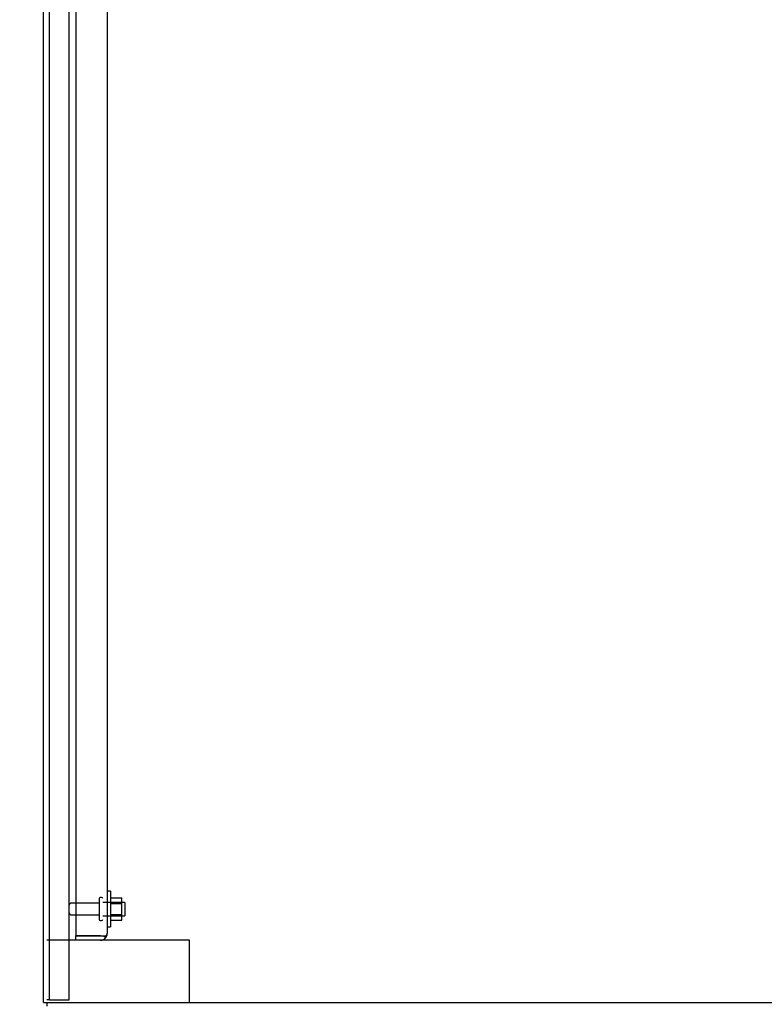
# Model space of a CAD drawing. Header units: inches. Extents: x 2 to 538, y -2 to 358.
# Tile 4 of 43: x 27 to 48, y 150 to 178. Entities that reach past the tile are written whole.
import ezdxf
from ezdxf.enums import TextEntityAlignment as Align
from ezdxf.lldxf.tags import DXFTag

# ---------------------------------------------------------------- set-up
doc = ezdxf.new("R2010")
doc.units = ezdxf.units.IN
doc.header["$MEASUREMENT"] = 0
for name, color, linetype in [('COM43135', 7, 'Continuous'), ('COM50669', 7, 'Continuous'), ('COM55738-23', 7, 'Continuous'), ('COM71189-4', 7, 'Continuous'), ('COM71190-4', 7, 'Continuous'), ('Default', 7, 'Continuous'), ('NTS166105', 7, 'Continuous'), ('STD26089', 7, 'Continuous'), ('WAF25059', 7, 'Continuous')]:
    doc.layers.add(name, color=color, linetype=linetype)
doc.styles.add('SEACAD_Times_New_Roman', font='times.ttf')
tags = doc.linetypes.add('HIDDEN2', pattern=[0.1875, 0.125, -0.0625]).pattern_tags.tags
tags[6:7] = [DXFTag(74, 4), DXFTag(75, 0), DXFTag(340, '0'), DXFTag(46, 0.0), DXFTag(50, 0.0), DXFTag(44, 0.0), DXFTag(45, 0.0)]
tags[4:5] = [DXFTag(74, 4), DXFTag(75, 0), DXFTag(340, '0'), DXFTag(46, 0.0), DXFTag(50, 0.0), DXFTag(44, 0.0), DXFTag(45, 0.0)]
doc.dimstyles.new('HAMMOND_(STH_-_540x360)', dxfattribs={"dimtxt": 2, "dimasz": 2.5, "dimexe": 1, "dimexo": 1, "dimgap": 0.5, "dimtad": 0, "dimtih": 1, "dimtoh": 1, "dimzin": 0, "dimdsep": 46, "dimtxsty": 'SEACAD_Times_New_Roman', "dimblk1": '_SE_FILLED', "dimblk2": '_SE_FILLED', "dimsah": 1, "dimcen": 1, "dimadec": 0, "dimazin": 0, "dimtfac": 0.8, "dimtofl": 0, "dimtmove": 0, "dimatfit": 3, "dimfxl": 0, "dimtolj": 1, "dimtzin": 0, "dimarcsym": 0})

# ---------------------------------------------------------------- blocks, each defined once
blk = doc.blocks.new('SE3')
at = {"layer": 'COM43135', "color": 7, "linetype": 'HIDDEN2'}
for p, q in [((28.91, 220.137), (28.91, 152.387)), ((29.785, 220.077), (29.785, 152.447)), ((28.91, 152.262), (28.91, 152.387)), ((29.6, 152.387), (28.91, 152.387)), ((28.91, 152.387), (29.6, 152.387)), ((29.6, 152.262), (28.91, 152.262)), ((29.6, 152.387), (29.6, 152.387)), ((29.6, 152.387), (29.682, 152.387)), ((29.6, 152.387), (29.75, 152.387)), ((29.682, 152.387), (29.75, 152.338)), ((29.785, 152.447), (29.785, 152.447)), ((29.785, 152.447), (29.785, 152.447)), ((29.785, 152.447), (29.785, 152.447))]:
    blk.add_line(p, q, dxfattribs=at)
for start, end in [(270, 323.806), (323.806, 359.8792), (359.9411, 0)]:
    blk.add_arc((29.6, 152.447), 0.185, start, end, dxfattribs=at)
blk.add_open_spline([(29.75, 152.387), (29.761, 152.397), (29.77, 152.407), (29.779, 152.422), (29.781, 152.427), (29.785, 152.437), (29.785, 152.442), (29.785, 152.447)], degree=3, knots=[0, 0, 0, 0, 0.5, 0.5, 0.75, 0.75, 1, 1, 1, 1], dxfattribs=at)
at = {"layer": 'COM50669', "color": 7, "linetype": 'HIDDEN2'}
for p, q in [((28.91, 152.262), (28.098, 152.262)), ((31.955, 152.262), (29.6, 152.262)), ((32.098, 152.262), (31.955, 152.262)), ((32.098, 150.512), (32.098, 152.262))]:
    blk.add_line(p, q, dxfattribs=at)
at = {"layer": 'COM55738-23', "color": 7, "linetype": 'HIDDEN2'}
for p, q in [((28.17, 150.594), (28.17, 222.344)), ((28.723, 150.594), (28.723, 222.344)), ((28.17, 150.594), (28.098, 150.594)), ((28.17, 150.594), (28.286, 150.594)), ((28.286, 150.594), (28.536, 150.594)), ((28.536, 150.594), (28.723, 150.594))]:
    blk.add_line(p, q, dxfattribs=at)
at = {"layer": 'COM71189-4', "color": 7, "linetype": 'Continuous'}
for p, q in [((28.003, 150.512), (28.003, 222.447)), ((28.003, 150.512), (28.146, 150.512)), ((28.146, 150.512), (52.596, 150.512))]:
    blk.add_line(p, q, dxfattribs=at)
at = {"layer": 'COM71190-4', "color": 7, "linetype": 'Continuous'}
blk.add_line((28.098, 150.512), (28.098, 150.417), dxfattribs=at)
at = {"layer": 'NTS166105', "color": 7, "linetype": 'HIDDEN2'}
for p, q in [((29.881, 153.453), (30.201, 153.453)), ((30.201, 153.291), (30.201, 153.453)), ((29.881, 153.291), (30.201, 153.291)), ((30.201, 152.982), (30.201, 153.291)), ((29.881, 152.982), (30.201, 152.982)), ((29.881, 152.821), (30.201, 152.821)), ((30.201, 152.821), (30.201, 152.982))]:
    blk.add_line(p, q, dxfattribs=at)
at = {"layer": 'STD26089', "color": 7, "linetype": 'HIDDEN2'}
for p, q in [((29.56, 153.303), (28.783, 153.303)), ((29.56, 153.432), (29.56, 152.842)), ((29.63, 153.462), (29.59, 153.462)), ((30.285, 153.325), (29.66, 153.325)), ((30.285, 153.325), (30.285, 152.95)), ((28.783, 152.971), (29.56, 152.971)), ((29.59, 152.812), (29.63, 152.812)), ((29.66, 152.95), (30.285, 152.95))]:
    blk.add_line(p, q, dxfattribs=at)
for centre, radius, start, end in [((28.783, 153.243), 0.06, 90, 180), ((29.59, 153.432), 0.03, 90, 180), ((29.63, 153.432), 0.03, 0, 90), ((28.783, 153.031), 0.06, 180, 270), ((29.59, 152.842), 0.03, 180, 270), ((29.63, 152.842), 0.03, 270, 0)]:
    blk.add_arc(centre, radius, start, end, dxfattribs=at)
at = {"layer": 'WAF25059', "color": 7, "linetype": 'HIDDEN2'}
for p, q in [((29.881, 153.637), (29.785, 153.637)), ((29.881, 153.637), (29.881, 152.637)), ((29.785, 152.637), (29.881, 152.637))]:
    blk.add_line(p, q, dxfattribs=at)
blk = doc.blocks.new('DMBLK3521')
at = {"layer": 'Default', "linetype": 'Continuous'}
for points in [[(25.503, 229.085), (25.503, 228.251), (28.003, 228.668)], [(42.536, 229.085), (40.036, 228.668), (42.536, 228.251)]]:
    blk.add_hatch(color=7, dxfattribs=at).paths.add_polyline_path(points)
at = {"layer": 'Default', "color": 7, "linetype": 'Continuous'}
for p, q in [((28.003, 223.447), (28.003, 229.668)), ((40.036, 223.782), (40.036, 229.668)), ((23.003, 228.668), (28.003, 228.668)), ((40.036, 228.668), (45.036, 228.668))]:
    blk.add_line(p, q, dxfattribs=at)
at = {"layer": 'Default', "color": 7, "linetype": 'Continuous', "style": 'SEACAD_Times_New_Roman'}
for s, p in [('12.03', (30.607, 229.668)), ('TYP', (31.223, 226.668))]:
    blk.add_text(s, height=2, dxfattribs=at).set_placement(p, align=Align.TOP_LEFT)
blk = doc.blocks.new('_SE_FILLED')
at = {"color": 0}
blk.add_line((0, 0), (-1, 0), dxfattribs=at)
blk.add_solid([(0, 0), (-1, -0.1665), (-1, 0.1665), (0, 0)], dxfattribs=at)
blk = doc.blocks.new('DMBLK3522')
at = {"layer": 'Default', "linetype": 'Continuous'}
for points in [[(14.849, 220.042), (15.682, 220.042), (15.266, 222.542)], [(14.849, 140.917), (15.266, 138.417), (15.682, 140.917)]]:
    blk.add_hatch(color=7, dxfattribs=at).paths.add_polyline_path(points)
at = {"layer": 'Default', "color": 7, "linetype": 'Continuous'}
for p, q in [((27.098, 222.542), (14.266, 222.542)), ((15.266, 182.18), (15.266, 222.542)), ((15.266, 138.417), (15.266, 179.48)), ((39.347, 138.417), (14.266, 138.417))]:
    blk.add_line(p, q, dxfattribs=at)
at = {"layer": 'Default', "color": 7, "linetype": 'Continuous', "style": 'SEACAD_Times_New_Roman'}
blk.add_text('84.13', height=2, dxfattribs=at).set_placement((11.853, 181.48), align=Align.TOP_LEFT)

msp = doc.modelspace()

# ---------------------------------------------------------------- block references
at = {"layer": 'Default'}
msp.add_blockref('SE3', (0, 0), dxfattribs=at)

# ---------------------------------------------------------------- dimensions: what is measured, and where the dimension line sits
at = {"layer": 'Default', "color": 7, "linetype": 'Continuous'}
dim = msp.add_linear_dim(base=(40.036, 228.668), p1=(28.003, 150.512), p2=(40.036, 222.782), text='\\A1;<>\\PTYP', dimstyle='HAMMOND_(STH_-_540x360)', dxfattribs=at)
dim.commit()
dim.dimension.update_dxf_attribs({"geometry": 'DMBLK3521', "text_midpoint": (34.02, 228.668), "dimtype": 160})
dim = msp.add_linear_dim(base=(15.265809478, 222.542003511), p1=(40.347310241, 138.417003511), p2=(28.098310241, 222.542003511), angle=90, text='\\A1;<>', dimstyle='HAMMOND_(STH_-_540x360)', dxfattribs=at)
dim.commit()
dim.dimension.update_dxf_attribs({"geometry": 'DMBLK3522', "text_midpoint": (15.265809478, 180.479503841), "dimtype": 160})

doc.saveas('drawing.dxf')
